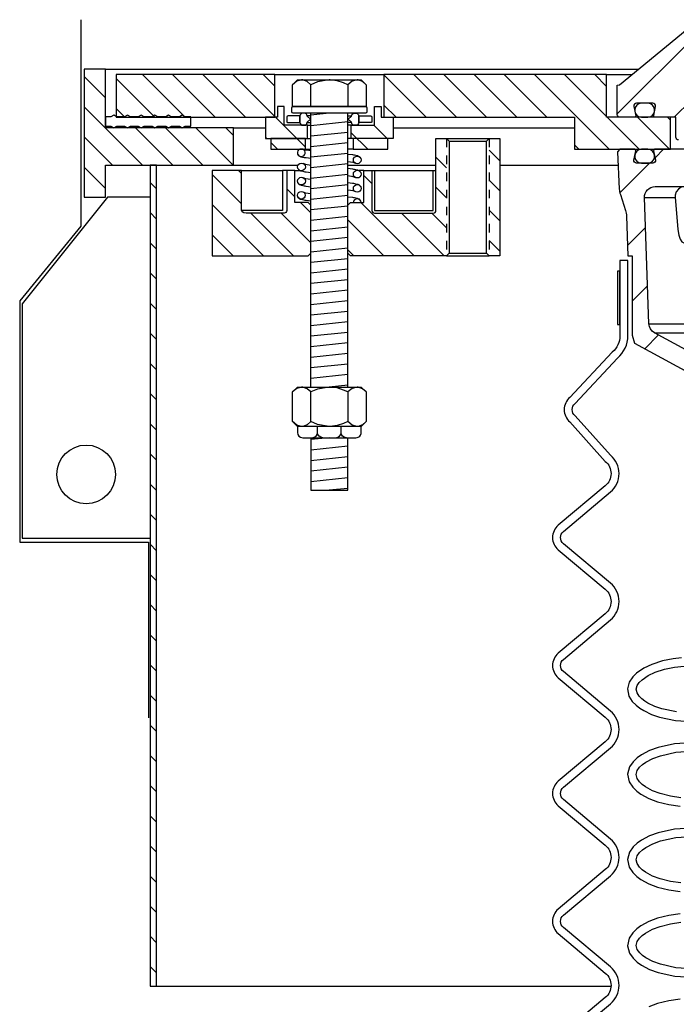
# Model space of a CAD drawing. Extents: x -285 to 5863, y 308 to 3178.
# Tile 101 of 256: x 151.89 to 159.59, y 971.73 to 983.27. Entities that reach past the tile are written whole.
import ezdxf

# ---------------------------------------------------------------- set-up
doc = ezdxf.new("R2010")
doc.units = 0
doc.header["$MEASUREMENT"] = 0
doc.linetypes.add('HIDDEN5', pattern=[0.05, 0.025, -0.025])
doc.layers.get('DEFPOINTS').update_dxf_attribs({"linetype": 'CONTINUOUS'})
for name, color, linetype in [('MULTI-PORT-MANHOLE', 2, 'CONTINUOUS'), ('MULTI-PORT-MANHOLE-HATCH', 252, 'CONTINUOUS'), ('MULTI-PORT-SHROUD', 1, 'CONTINUOUS'), ('MULTI-PORT-SPILL-BUCKET', 1, 'CONTINUOUS'), ('MULTI-PORT-SPILL-BUCKET-HATCH', 7, 'CONTINUOUS'), ('MULTI-PORT-SPILL-BUCKET-MANHOLE', 2, 'CONTINUOUS'), ('MULTI-PORT-SPILL-BUCKET-MANHOLE-HATCH', 7, 'CONTINUOUS'), ('MULTI-PORT-SPILL-BUCKET-SHROUD', 1, 'CONTINUOUS')]:
    doc.layers.add(name, color=color, linetype=linetype)
pattern_1 = [(135, (8155.78847, -194.83305), (0.176776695, 0.176776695), [])]

msp = doc.modelspace()

# ---------------------------------------------------------------- hatches: boundary and pattern name
at = {"layer": 'MULTI-PORT-MANHOLE-HATCH', "linetype": 'Continuous'}
h = msp.add_hatch(dxfattribs=at)
h.set_pattern_fill('LINE', color=256, scale=2, angle=45, style=0)
h.set_pattern_definition(pattern_1)
h.paths.add_polyline_path([(152.89856, 981.19152), (152.89856, 981.56652), (154.39856, 981.56652), (154.39856, 982.00402), (152.89856, 982.00402), (152.89856, 982.69152), (152.64856, 982.69152), (152.64856, 981.19152)])
h = msp.add_hatch(dxfattribs=at)
h.set_pattern_fill('LINE', color=256, scale=2, angle=45, style=0)
h.set_pattern_definition(pattern_1)
h.paths.add_polyline_path([(154.88293, 982.62902), (153.02356, 982.62902), (153.02356, 982.12902), (154.88293, 982.12902)])
h = msp.add_hatch(dxfattribs=at)
h.set_pattern_fill('LINE', color=256, scale=2, angle=45, style=0)
h.set_pattern_definition(pattern_1)
h.paths.add_polyline_path([(159.52356, 981.75402), (159.52356, 982.12902), (158.77356, 982.12902), (158.77356, 982.62902), (156.16418, 982.62902), (156.16418, 982.12902), (158.39856, 982.12902), (158.39856, 981.75402)])
h = msp.add_hatch(dxfattribs=at)
h.set_pattern_fill('LINE', color=256, scale=2, angle=45, style=0)
h.set_pattern_definition(pattern_1)
h.paths.add_polyline_path([(155.26574, 982.03527), (154.99231, 982.03527), (154.99231, 982.25402), (154.91418, 982.25402), (154.91418, 982.12902), (154.77356, 982.12902), (154.77356, 981.87902), (155.26574, 981.87902)])
h.paths.add_polyline_path([(156.27356, 982.12902), (156.13293, 982.12902), (156.13293, 982.25402), (156.05481, 982.25402), (156.05481, 982.03527), (155.78137, 982.03527), (155.78137, 981.87902), (156.27356, 981.87902)])
h.paths.add_polyline_path([(156.21106, 981.87902), (155.80481, 981.87902), (155.80481, 981.75402), (156.21106, 981.75402)])
h.paths.add_polyline_path([(155.24231, 981.87902), (154.83606, 981.87902), (154.83606, 981.75402), (155.24231, 981.75402)])
h = msp.add_hatch(dxfattribs=at)
h.set_pattern_fill('LINE', color=256, scale=2, angle=45, style=0)
h.set_pattern_definition(pattern_1)
h.paths.add_polyline_path([(156.89856, 981.87902), (156.77356, 981.87902), (156.77356, 981.03527, -0.41421356), (156.74231, 981.00402), (156.05481, 981.00402, -0.41421356), (156.02356, 981.03527), (156.02356, 981.50402), (155.92981, 981.50402), (155.92981, 981.12902), (155.77356, 981.12902), (155.74231, 981.09777), (155.74231, 980.53527), (155.77356, 980.50402), (156.89856, 980.50402)])
h.paths.add_polyline_path([(157.52356, 981.87902), (157.39856, 981.87902), (157.39856, 980.50402), (157.52356, 980.50402)])
h = msp.add_hatch(dxfattribs=at)
h.set_pattern_fill('LINE', color=256, scale=2, angle=45, style=0)
h.set_pattern_definition([(135, (8114.66317, -194.83305), (0.176776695, 0.176776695), [])])
h.paths.add_polyline_path([(153.42356, 971.94152), (153.49826, 971.94152), (153.49826, 981.56652), (153.42356, 981.56652)])
h = msp.add_hatch(dxfattribs=at)
h.set_pattern_fill('LINE', color=256, scale=2, angle=45, style=0)
h.set_pattern_definition(pattern_1)
h.paths.add_polyline_path([(155.30481, 981.09777), (155.27356, 981.12902), (155.11731, 981.12902), (155.11731, 981.50402), (155.02356, 981.50402), (155.02356, 981.03527, -0.41421356), (154.99231, 981.00402), (154.54983, 981.00402), (154.52107, 981.00821), (154.50001, 981.01964), (154.49231, 981.03527), (154.49231, 981.50402), (154.14856, 981.50402), (154.14856, 980.50402), (155.27356, 980.50402), (155.30481, 980.53527)])
at = {"layer": 'MULTI-PORT-SPILL-BUCKET-HATCH', "linetype": 'Continuous'}
h = msp.add_hatch(dxfattribs=at)
h.set_pattern_fill('LINE', color=256, scale=4, angle=45, style=0)
h.set_pattern_definition([(45, (-7671.93883, -223.3278), (-0.35355339, 0.35355339), [])])
edge = h.paths.add_edge_path(flags=17)
edge.add_line((160.08606, 981.31652), (160.08606, 981.72277))
edge.add_line((160.08606, 981.72277), (160.11731, 981.75402))
edge.add_line((160.11731, 981.75402), (160.17981, 981.75402))
edge.add_line((160.17981, 981.75402), (160.21278, 981.72104))
edge.add_line((160.21278, 981.72104), (160.23054, 981.38229))
edge.add_arc((160.16812, 981.37902), 0.0625, -89.997947, 3.00213, ccw=False)
edge.add_line((160.16812, 981.31652), (160.08606, 981.31652))
edge = h.paths.add_edge_path()
edge.add_line((161.208, 979.09777), (160.98952, 979.09777))
edge.add_line((160.98952, 979.09777), (160.98952, 978.72277))
edge.add_line((160.98952, 978.72277), (161.208, 978.72277))
edge.add_arc((161.208, 978.78527), 0.0625, 270, 360)
edge.add_line((161.2705, 978.78527), (161.2705, 979.03527))
edge.add_arc((161.208, 979.03527), 0.0625, 360, 450)
edge = h.paths.add_edge_path()
edge.add_arc((159.34292, 981.19152), 0.125, 90, 182, ccw=False)
edge.add_line((159.34292, 981.31652), (159.71106, 981.31652))
edge.add_line((159.71106, 981.31652), (159.71106, 981.72277))
edge.add_line((159.71106, 981.72277), (159.67981, 981.75402))
edge.add_line((159.67981, 981.75402), (159.34025, 981.75402))
edge.add_arc((159.34025, 981.73902), 0.015, 89.988796, 191.010479)
edge.add_line((159.32553, 981.73615), (159.3467, 981.62723))
edge.add_arc((159.31602, 981.62127), 0.03125, -90.001442, 10.998303, ccw=False)
edge.add_line((159.31602, 981.59002), (159.12409, 981.59002))
edge.add_arc((159.12409, 981.62127), 0.03125, 169.000573, 270.000319, ccw=False)
edge.add_line((159.09341, 981.62723), (159.11458, 981.73616))
edge.add_arc((159.09948, 981.73871), 0.01532, 350.426599, 451.426344)
edge.add_line((159.0991, 981.75402), (158.92829, 981.75402))
edge.add_line((158.92829, 981.75402), (158.90019, 981.72281))
edge.add_line((158.90019, 981.72281), (158.92305, 981.28666))
edge.add_arc((159.17272, 981.29975), 0.25001, 182.999594, 197.899614)
edge.add_line((158.93481, 981.22291), (158.99478, 981.03724))
edge.add_arc((158.75688, 980.9604), 0.25, 1.999905, 17.899997, ccw=False)
edge.add_line((159.00673, 980.96913), (159.02297, 980.50402))
edge.add_line((159.02297, 980.50402), (159.07351, 980.50402))
edge.add_line((159.07351, 980.50402), (159.07351, 979.57357))
edge.add_line((159.07351, 979.57357), (159.10096, 979.48058))
edge.add_line((159.10096, 979.48058), (159.91526, 979.03744))
edge.add_arc((159.85551, 978.92765), 0.125, 2.999956, 61.445298, ccw=False)
edge.add_line((159.98034, 978.93419), (159.98487, 978.84777))
edge.add_line((159.98487, 978.84777), (160.28856, 978.84777))
edge.add_line((160.28856, 978.84777), (160.28856, 977.47277))
edge.add_line((160.28856, 977.47277), (160.12981, 977.47277))
edge.add_arc((160.12981, 977.44152), 0.03125, 90, 180)
edge.add_line((160.09856, 977.44152), (160.09856, 977.41027))
edge.add_line((160.09856, 977.41027), (160.17072, 977.28527))
edge.add_line((160.17072, 977.28527), (160.52356, 977.28527))
edge.add_line((160.52356, 977.28527), (160.5824, 978.63311))
edge.add_arc((160.67606, 978.62902), 0.09375, 90, 177.500009, ccw=False)
edge.add_line((160.67606, 978.72277), (160.67606, 979.09777))
edge.add_line((160.67606, 979.09777), (160.32566, 979.09777))
edge.add_arc((160.32567, 979.34776), 0.25, 241.444909, 269.999756, ccw=False)
edge.add_line((160.20617, 979.12818), (159.33483, 979.60235))
edge.add_arc((159.39458, 979.71215), 0.125, 182.000071, 241.445207, ccw=False)
edge.add_line((159.26966, 979.70779), (159.21799, 981.18716))
at = {"layer": 'MULTI-PORT-SPILL-BUCKET-MANHOLE-HATCH', "linetype": 'Continuous'}
h = msp.add_hatch(dxfattribs=at)
h.set_pattern_fill('LINE', color=256, scale=4, angle=45, style=0)
h.set_pattern_definition([(45, (-7807.74136, -194.83305), (-0.35355339, 0.35355339), [])])
edge = h.paths.add_edge_path()
edge.add_line((160.8434, 982.75946), (160.89856, 982.12902))
edge.add_line((160.89856, 982.12902), (160.38009, 982.12902))
edge.add_arc((160.38009, 982.00402), 0.125, 89.999957, 174.999901)
edge.add_line((160.25556, 982.01491), (160.2448, 981.89192))
edge.add_arc((160.21367, 981.89464), 0.03125, 270, 355, ccw=False)
edge.add_line((160.21367, 981.86339), (160.03226, 981.86339))
edge.add_line((160.03226, 981.86339), (160.03226, 982.39464))
edge.add_line((160.03226, 982.39464), (159.89856, 982.47498))
edge.add_line((159.89856, 982.47498), (159.76486, 982.39464))
edge.add_line((159.76486, 982.39464), (159.76486, 981.86339))
edge.add_line((159.76486, 981.86339), (159.61731, 981.86339))
edge.add_arc((159.61731, 981.89464), 0.03125, 180, 270, ccw=False)
edge.add_line((159.58606, 981.89464), (159.58606, 982.12902))
edge.add_line((159.58606, 982.12902), (159.34101, 982.12902))
edge.add_arc((159.34101, 982.14464), 0.01562, 169.000254, 270, ccw=False)
edge.add_line((159.32567, 982.14762), (159.3467, 982.2558))
edge.add_arc((159.31602, 982.26177), 0.03125, 348.999407, 449.999153)
edge.add_line((159.31602, 982.29302), (159.12409, 982.29302))
edge.add_arc((159.12409, 982.26177), 0.03125, 89.998557, 190.998303)
edge.add_line((159.09341, 982.25581), (159.11458, 982.14688))
edge.add_arc((159.09985, 982.14402), 0.01501, -89.975776, 10.991064, ccw=False)
edge.add_line((159.09986, 982.12902), (158.92981, 982.12902))
edge.add_arc((158.92981, 982.16027), 0.03125, 180, 270, ccw=False)
edge.add_line((158.89856, 982.16027), (158.89856, 982.50402))
edge.add_line((158.89856, 982.50402), (158.92687, 982.50933))
edge.add_line((158.92687, 982.50933), (159.71785, 983.16143))
edge.add_arc((159.75752, 983.11314), 0.0625, 90, 129.399472, ccw=False)
edge.add_line((159.75752, 983.17564), (159.79829, 983.16031))
edge.add_line((159.79829, 983.16031), (159.81906, 983.12183))
edge.add_line((159.81906, 983.12183), (159.86434, 982.75488))
edge.add_line((159.86434, 982.75488), (159.87626, 982.71473))
edge.add_line((159.87626, 982.71473), (159.90135, 982.68087))
edge.add_line((159.90135, 982.68087), (159.97356, 982.64807))
edge.add_line((159.97356, 982.64807), (160.12267, 982.66112))
edge.add_arc((160.11178, 982.78565), 0.125, 274.999649, 319.999859)
edge.add_line((160.20753, 982.7053), (160.28212, 982.79419))
edge.add_arc((160.33, 982.75402), 0.0625, 89.998431, 139.998976, ccw=False)
edge.add_line((160.33, 982.81652), (160.78114, 982.81652))
edge.add_arc((160.78114, 982.75402), 0.0625, 5, 90, ccw=False)

# ---------------------------------------------------------------- linework, layer by layer
at = {"layer": 'DEFPOINTS'}
msp.add_lwpolyline([(152.60935, 983.27256), (152.60935, 980.85136), (151.89392, 979.97512), (151.89392, 977.14816), (153.40186, 977.14816), (153.40186, 975.08822)], dxfattribs=at)
at = {"layer": 'MULTI-PORT-MANHOLE', "color": 7, "linetype": 'Continuous'}
for p, q in [((152.89856, 982.69152), (159.14786, 982.69152)), ((154.88293, 982.62902), (156.16418, 982.62902)), ((155.30481, 982.14587), (155.26353, 982.14587)), ((155.74231, 982.14587), (155.78358, 982.14587)), ((154.39856, 982.00402), (154.77356, 982.00402)), ((155.26353, 982.06527), (155.30481, 982.06527)), ((155.26574, 982.03527), (155.30481, 982.03527)), ((155.78358, 982.06527), (155.74231, 982.06527)), ((155.78137, 982.03527), (155.74231, 982.03527)), ((156.27356, 982.00402), (158.39856, 982.00402)), ((155.26574, 981.87902), (155.30481, 981.87902)), ((155.78137, 981.87902), (155.74231, 981.87902)), ((156.89856, 981.87902), (157.39856, 981.87902)), ((155.24231, 981.75402), (155.30481, 981.75402)), ((155.80481, 981.75402), (155.74231, 981.75402)), ((154.39856, 981.56652), (155.15693, 981.56652)), ((155.74231, 981.56652), (156.77356, 981.56652)), ((157.52356, 981.56652), (158.90838, 981.56652)), ((154.49231, 981.50402), (154.97533, 981.50402)), ((155.11731, 981.50402), (155.1764, 981.50402)), ((155.92981, 981.50402), (155.87071, 981.50402)), ((156.05481, 981.50402), (156.74231, 981.50402)), ((156.89856, 980.50402), (157.39856, 980.50402)), ((153.49826, 971.94152), (158.8254, 971.94152))]:
    msp.add_line(p, q, dxfattribs=at)
at = {"layer": 'MULTI-PORT-MANHOLE', "color": 254, "linetype": 'Continuous'}
msp.add_line((158.77356, 982.62902), (159.07205, 982.62902), dxfattribs=at)
at = {"layer": 'MULTI-PORT-MANHOLE', "color": 2, "linetype": 'Continuous'}
for p, q in [((155.30705, 982.25587), (155.30705, 982.51035)), ((155.74006, 982.51035), (155.74006, 982.25587)), ((155.30481, 978.9657), (155.30481, 982.17587)), ((155.74231, 978.9657), (155.74231, 982.17587)), ((156.92981, 981.84777), (157.36731, 981.84777)), ((156.92981, 980.53527), (157.36731, 980.53527)), ((155.30705, 978.55972), (155.30705, 978.90769)), ((155.74006, 978.90769), (155.74006, 978.55972))]:
    msp.add_line(p, q, dxfattribs=at)
at = {"layer": 'MULTI-PORT-MANHOLE', "color": 3, "linetype": 'Continuous'}
msp.add_line((155.30481, 981.07909), (155.30481, 982.01877), dxfattribs=at)
at = {"layer": 'MULTI-PORT-MANHOLE', "color": 1, "linetype": 'HIDDEN5', "ltscale": 0.4}
for p, q in [((156.89856, 981.87902), (156.89856, 980.50402)), ((157.39856, 981.87902), (157.39856, 980.50402))]:
    msp.add_line(p, q, dxfattribs=at)
at = {"layer": 'MULTI-PORT-MANHOLE', "linetype": 'Continuous'}
for points in [[(152.89856, 981.19152), (152.89856, 981.56652), (154.39856, 981.56652), (154.39856, 982.00402), (152.89856, 982.00402), (152.89856, 982.69152), (152.64856, 982.69152), (152.64856, 981.19152)], [(154.88293, 982.62902), (153.02356, 982.62902), (153.02356, 982.12902), (154.88293, 982.12902)], [(159.52356, 981.75402), (159.52356, 982.12902), (158.77356, 982.12902), (158.77356, 982.62902), (156.16418, 982.62902), (156.16418, 982.12902), (158.39856, 982.12902), (158.39856, 981.75402)], [(153.42356, 971.94152), (153.49826, 971.94152), (153.49826, 981.56652), (153.42356, 981.56652), (153.42356, 971.94152)]]:
    msp.add_lwpolyline(points, close=True, dxfattribs=at)
at = {"layer": 'MULTI-PORT-MANHOLE', "color": 2, "linetype": 'Continuous'}
for points in [[(155.14856, 982.25587), (155.09054, 982.25587), (155.09054, 982.51035), (155.14856, 982.56837), (155.89855, 982.56837), (155.95657, 982.51035), (155.95657, 982.25587), (155.89855, 982.25587)], [(154.99231, 982.25402), (154.91418, 982.25402), (154.91418, 982.12902), (154.77356, 982.12902), (154.77356, 981.87902), (155.26574, 981.87902), (155.26574, 982.03527), (154.99231, 982.03527)], [(156.05481, 982.25402), (156.13293, 982.25402), (156.13293, 982.12902), (156.27356, 982.12902), (156.27356, 981.87902), (155.78137, 981.87902), (155.78137, 982.03527), (156.05481, 982.03527)], [(155.24231, 981.75402), (155.24231, 981.87902), (154.83606, 981.87902), (154.83606, 981.75402), (155.24231, 981.75402)], [(155.80481, 981.75402), (156.21106, 981.75402), (156.21106, 981.87902), (155.80481, 981.87902), (155.80481, 981.75402)], [(157.36731, 980.53527), (157.36731, 981.84777), (157.39856, 981.87902), (157.52356, 981.87902), (157.52356, 980.50402), (157.39856, 980.50402)], [(155.14856, 978.5017), (155.09054, 978.55972), (155.09054, 978.90769), (155.14856, 978.9657), (155.89855, 978.9657), (155.95657, 978.90769), (155.95657, 978.55972), (155.89855, 978.5017)]]:
    msp.add_lwpolyline(points, close=True, dxfattribs=at)
for points in [[(155.95657, 982.51035), (155.91144, 982.54768), (155.86191, 982.56837), (155.84832, 982.56837), (155.84832, 982.56837), (155.79204, 982.55185), (155.74006, 982.51035), (155.69146, 982.53249), (155.6158, 982.55719), (155.53456, 982.56821), (155.52356, 982.56837), (155.38405, 982.54326), (155.30705, 982.51035), (155.26193, 982.54768), (155.21239, 982.56837), (155.1988, 982.56837), (155.14253, 982.55185), (155.09054, 982.51035)], [(155.95657, 978.90769), (155.91144, 978.94502), (155.86191, 978.9657), (155.84832, 978.9657), (155.84832, 978.9657), (155.79204, 978.94919), (155.74006, 978.90769), (155.69146, 978.92983), (155.6158, 978.95453), (155.53456, 978.96554), (155.52356, 978.9657), (155.38405, 978.94059), (155.30705, 978.90769), (155.26193, 978.94502), (155.21239, 978.9657), (155.1988, 978.9657), (155.14253, 978.94919), (155.09054, 978.90769)], [(155.95657, 978.55972), (155.91144, 978.52239), (155.86191, 978.5017), (155.84832, 978.5017), (155.84832, 978.5017), (155.79204, 978.51822), (155.74006, 978.55972), (155.69146, 978.53758), (155.6158, 978.51288), (155.53456, 978.50186), (155.52356, 978.5017), (155.38405, 978.52681), (155.30705, 978.55972), (155.26193, 978.52239), (155.21239, 978.5017), (155.1988, 978.5017), (155.14253, 978.51822), (155.09054, 978.55972)], [(155.30481, 978.37171), (155.30481, 977.75436), (155.74231, 977.75436), (155.74231, 978.3717)]]:
    msp.add_lwpolyline(points, dxfattribs=at)
for points in [[(155.09968, 982.25587), (155.94743, 982.25587, -0.41421356), (155.96305, 982.24024), (155.96305, 982.1915, -0.41421356), (155.94743, 982.17587), (155.09968, 982.17587, -0.41421356), (155.08406, 982.1915), (155.08406, 982.24024, -0.41421356)], [(156.89856, 980.50402), (155.77356, 980.50402), (155.74231, 980.53527), (155.74231, 981.09777), (155.77356, 981.12902), (155.92981, 981.12902), (155.92981, 981.50402), (156.02356, 981.50402), (156.02356, 981.03527, 0.41421356), (156.05481, 981.00402), (156.74231, 981.00402, 0.41421356), (156.77356, 981.03527), (156.77356, 981.87902), (156.89856, 981.87902), (156.92981, 981.84777), (156.92981, 980.53527)], [(154.49231, 981.03527), (154.49231, 981.50402), (154.14856, 981.50402), (154.14856, 980.50402), (155.27356, 980.50402), (155.30481, 980.53527), (155.30481, 981.09777), (155.27356, 981.12902), (155.11731, 981.12902), (155.11731, 981.50402), (155.02356, 981.50402), (155.02356, 981.03527, -0.41421356), (154.99231, 981.00402), (154.54983, 981.00402), (154.52107, 981.00821), (154.50001, 981.01964)]]:
    msp.add_lwpolyline(points, format="xyb", close=True, dxfattribs=at)
at = {"layer": 'MULTI-PORT-MANHOLE', "color": 7, "linetype": 'Continuous'}
msp.add_lwpolyline([(153.00426, 982.15202), (152.99781, 982.15202), (152.96356, 982.13202), (152.89856, 982.13202), (152.89856, 982.02402), (152.96356, 982.02402), (152.99781, 982.00402), (153.03205, 982.02402), (153.12406, 982.02402), (153.1583, 982.00402), (153.19256, 982.02402), (153.28456, 982.02402), (153.31881, 982.00402), (153.35306, 982.02402), (153.44506, 982.02402), (153.47931, 982.00402), (153.51355, 982.02402), (153.60556, 982.02402), (153.6398, 982.00402), (153.67406, 982.02402), (153.76606, 982.02402), (153.80031, 982.00402), (153.83456, 982.02402), (153.89856, 982.02402), (153.89856, 982.13202), (153.83456, 982.13202), (153.80031, 982.15202), (153.76606, 982.13202), (153.67406, 982.13202), (153.6398, 982.15202), (153.60556, 982.13202), (153.51355, 982.13202), (153.47931, 982.15202), (153.44506, 982.13202), (153.35306, 982.13202), (153.31881, 982.15202), (153.28456, 982.13202), (153.19256, 982.13202), (153.1583, 982.15202), (153.12406, 982.13202), (153.03205, 982.13202), (152.99781, 982.15202)], dxfattribs=at)
for points in [[(155.17856, 982.06657), (155.17856, 982.14457), (155.03918, 982.14457, 0.41421356), (155.02356, 982.12894), (155.02356, 982.08139, 0.41421356), (155.03356, 982.06576), (155.17855, 982.06576)], [(155.17856, 982.06652, 0.41421356), (155.20981, 982.03527), (155.2323, 982.03527, 0.41421356), (155.26355, 982.06652), (155.26355, 982.0704), (155.30416, 982.10557), (155.26355, 982.14073), (155.26355, 982.14462, 0.41421356), (155.2323, 982.17587), (155.20981, 982.17587, 0.41421356), (155.17856, 982.14462), (155.17856, 982.06527)], [(155.86856, 982.06652, -0.41421356), (155.83731, 982.03527), (155.81481, 982.03527, -0.41421356), (155.78356, 982.06652), (155.78356, 982.0704), (155.74295, 982.10557), (155.78356, 982.14073), (155.78356, 982.14462, -0.41421356), (155.81481, 982.17587), (155.83731, 982.17587, -0.41421356), (155.86856, 982.14462), (155.86856, 982.06527)], [(155.86856, 982.06657), (155.86856, 982.14457), (156.00793, 982.14457, -0.41421356), (156.02356, 982.12894), (156.02356, 982.08139, -0.41421356), (156.01356, 982.06576), (155.86856, 982.06576)]]:
    msp.add_lwpolyline(points, format="xyb", dxfattribs=at)
at = {"layer": 'MULTI-PORT-MANHOLE', "color": 1, "linetype": 'Continuous'}
for points in [[(155.1763, 981.75402, 4.45498163), (155.21483, 981.75402)], [(155.89494, 981.12902, 0.98838487), (155.80479, 981.12902)]]:
    msp.add_lwpolyline(points, format="xyb", close=True, dxfattribs=at)
for points in [[(155.30481, 981.64409), (155.25216, 981.65113), (155.23968, 981.65297), (155.22825, 981.6548), (155.21034, 981.65801), (155.19402, 981.66246), (155.18649, 981.66508), (155.17875, 981.6686), (155.17374, 981.67149), (155.16839, 981.67538), (155.16362, 981.67979), (155.15901, 981.68537), (155.15473, 981.69271), (155.15248, 981.70003)], [(155.30481, 981.73435), (155.25785, 981.74126), (155.24317, 981.74356), (155.21527, 981.75402)], [(155.74231, 981.69735), (155.7937, 981.69048), (155.80618, 981.68864), (155.81762, 981.68681), (155.83552, 981.6836), (155.85184, 981.67915), (155.85937, 981.67653), (155.86711, 981.67301), (155.87212, 981.67012), (155.87747, 981.66623), (155.88225, 981.66182), (155.88685, 981.65624), (155.89114, 981.6489), (155.89339, 981.64158)], [(155.30481, 981.47741), (155.25384, 981.48422), (155.24136, 981.48606), (155.22993, 981.48789), (155.21202, 981.4911), (155.1957, 981.49555), (155.18817, 981.49817), (155.18043, 981.50169), (155.17542, 981.50458), (155.17007, 981.50847), (155.1653, 981.51288), (155.16069, 981.51846), (155.15641, 981.5258), (155.15416, 981.53312)], [(155.21307, 981.58856), (155.24485, 981.57665), (155.30481, 981.5678)], [(155.83447, 981.58614), (155.80269, 981.59805), (155.74231, 981.60696)], [(155.74231, 981.53051), (155.7937, 981.52364), (155.80618, 981.52179), (155.81762, 981.51996), (155.83552, 981.51675), (155.85184, 981.5123), (155.85937, 981.50968), (155.86711, 981.50616), (155.87212, 981.50328), (155.87747, 981.49939), (155.88225, 981.49498), (155.88685, 981.4894), (155.89114, 981.48206), (155.89339, 981.47473)], [(155.02356, 981.50402), (154.97533, 981.50402), (154.97533, 981.03527), (154.49231, 981.03527)], [(155.21307, 981.42161), (155.24485, 981.4097), (155.30481, 981.40085)], [(155.83447, 981.41929), (155.80269, 981.43121), (155.74231, 981.44012)], [(156.02356, 981.50402), (156.05481, 981.50402), (156.05481, 981.03527), (156.74231, 981.03527), (156.74231, 981.50402), (156.77356, 981.50402)], [(155.30481, 981.31046), (155.25384, 981.31727), (155.24136, 981.31911), (155.22993, 981.32094), (155.21202, 981.32415), (155.1957, 981.3286), (155.18817, 981.33122), (155.18043, 981.33474), (155.17542, 981.33763), (155.17007, 981.34152), (155.1653, 981.34593), (155.16069, 981.35151), (155.15641, 981.35885), (155.15416, 981.36618)], [(155.74231, 981.36354), (155.7937, 981.35667), (155.80618, 981.35483), (155.81762, 981.353), (155.83552, 981.34979), (155.85184, 981.34534), (155.85937, 981.34272), (155.86711, 981.3392), (155.87212, 981.33631), (155.87747, 981.33242), (155.88225, 981.32801), (155.88685, 981.32243), (155.89114, 981.31509), (155.89339, 981.30776)], [(155.30481, 981.14475), (155.252, 981.15181), (155.23952, 981.15365), (155.22809, 981.15548), (155.21018, 981.15869), (155.19386, 981.16314), (155.18633, 981.16576), (155.17859, 981.16928), (155.17358, 981.17217), (155.16823, 981.17606), (155.16346, 981.18047), (155.15885, 981.18605), (155.15457, 981.19339), (155.15232, 981.20071)], [(155.21307, 981.2559), (155.24485, 981.24399), (155.30481, 981.23514)], [(155.83447, 981.25233), (155.80269, 981.26424), (155.74231, 981.27315)], [(155.74231, 981.19744), (155.79327, 981.19062), (155.80575, 981.18878), (155.81718, 981.18695), (155.83509, 981.18374), (155.85141, 981.17929), (155.85894, 981.17667), (155.86668, 981.17315), (155.87169, 981.17026), (155.87704, 981.16638), (155.88181, 981.16197), (155.88642, 981.15638), (155.89071, 981.14904), (155.89295, 981.14172)]]:
    msp.add_lwpolyline(points, dxfattribs=at)
at = {"layer": 'MULTI-PORT-MANHOLE', "linetype": 'Continuous'}
msp.add_lwpolyline([(153.42356, 981.19152), (152.92356, 981.19152), (151.92356, 979.94152), (151.92356, 977.19152), (153.42356, 977.19152)], dxfattribs=at)
at = {"layer": 'MULTI-PORT-MANHOLE', "color": 2, "linetype": 'Continuous'}
for points in [[(155.14856, 978.5017), (155.14856, 978.43421, 0.41421241), (155.21106, 978.37171), (155.83606, 978.3717, 0.41421472), (155.89856, 978.4342), (155.89856, 978.5017)], [(155.32357, 978.37171, 0.41186067), (155.38557, 978.4342), (155.38557, 978.5017)], [(155.44756, 978.37171, -0.41186067), (155.38557, 978.4342), (155.38557, 978.5017)], [(155.59955, 978.37171, 0.41186067), (155.66155, 978.4342), (155.66155, 978.5017)], [(155.72354, 978.37171, -0.41186067), (155.66155, 978.4342), (155.66155, 978.5017)]]:
    msp.add_lwpolyline(points, format="xyb", dxfattribs=at)
at = {"layer": 'MULTI-PORT-MANHOLE', "color": 1, "linetype": 'Continuous'}
for centre in [(155.8503, 981.62834), (155.19725, 981.54636), (155.19725, 981.37941), (155.8503, 981.4615), (155.8503, 981.29453), (155.19541, 981.21395)]:
    msp.add_circle(centre, 0.04508, dxfattribs=at)
at = {"layer": 'MULTI-PORT-MANHOLE', "linetype": 'Continuous'}
msp.add_circle((152.67356, 977.94152), 0.34375, dxfattribs=at)
at = {"layer": 'MULTI-PORT-MANHOLE-HATCH'}
for p, q in [((155.52356, 982.17587), (155.30481, 982.15308)), ((155.74231, 982.07519), (155.30481, 982.02961)), ((155.74231, 981.95173), (155.30481, 981.90614)), ((155.74231, 981.82826), (155.30481, 981.78268)), ((155.74231, 981.82826), (155.30481, 981.78268)), ((155.74231, 981.70479), (155.30481, 981.65921)), ((155.74231, 981.58132), (155.30481, 981.53574)), ((155.74231, 981.58132), (155.30481, 981.53574)), ((155.74231, 981.45785), (155.30481, 981.41227)), ((155.74231, 981.33439), (155.30481, 981.2888)), ((155.74231, 981.33439), (155.30481, 981.2888)), ((155.74231, 981.21092), (155.30481, 981.16534)), ((155.74231, 981.08745), (155.30481, 981.04187)), ((155.74231, 981.08745), (155.30481, 981.04187)), ((155.74231, 980.96398), (155.30481, 980.9184)), ((155.74231, 980.84051), (155.30481, 980.79493)), ((155.74231, 980.84051), (155.30481, 980.79493)), ((155.74231, 980.71705), (155.30481, 980.67146)), ((155.74231, 980.59358), (155.30481, 980.548)), ((155.74231, 980.59358), (155.30481, 980.548)), ((155.74231, 980.47011), (155.30481, 980.42453)), ((155.74231, 980.34664), (155.30481, 980.30106)), ((155.74231, 980.34664), (155.30481, 980.30106)), ((155.74231, 980.22317), (155.30481, 980.17759)), ((155.74231, 980.09971), (155.30481, 980.05412)), ((155.74231, 980.09971), (155.30481, 980.05412)), ((155.74231, 979.97624), (155.30481, 979.93066)), ((155.74231, 979.85277), (155.30481, 979.80719)), ((155.74231, 979.85277), (155.30481, 979.80719)), ((155.74231, 979.7293), (155.30481, 979.68372)), ((155.74231, 979.60583), (155.30481, 979.56025)), ((155.74231, 979.60583), (155.30481, 979.56025)), ((155.74231, 979.48237), (155.30481, 979.43678)), ((155.74231, 979.3589), (155.30481, 979.31332)), ((155.74231, 979.3589), (155.30481, 979.31332)), ((155.74231, 979.23543), (155.30481, 979.18985)), ((155.74231, 979.11196), (155.30481, 979.06638)), ((155.74231, 979.11196), (155.30481, 979.06638)), ((155.74231, 978.98849), (155.52356, 978.9657)), ((155.52356, 978.3717), (155.30481, 978.34891)), ((155.74231, 978.27103), (155.30481, 978.22545)), ((155.74231, 978.14756), (155.30481, 978.10198)), ((155.74231, 978.02409), (155.30481, 977.97851)), ((155.74231, 977.90062), (155.30481, 977.85504)), ((155.74231, 977.77716), (155.52356, 977.75436))]:
    msp.add_line(p, q, dxfattribs=at)
at = {"layer": 'MULTI-PORT-SHROUD', "color": 1, "linetype": 'Continuous'}
msp.add_lwpolyline([(158.18843, 971.20588), (158.81889, 971.7349, 0.46630694), (158.81889, 972.1658), (158.26743, 972.62854, -0.46630723), (158.26743, 972.77217), (158.81889, 973.2349, 0.46630723), (158.81889, 973.6658), (158.26743, 974.12854, -0.46630723), (158.26743, 974.27217), (158.81889, 974.7349, 0.46630723), (158.81889, 975.1658), (158.26743, 975.62854, -0.46630723), (158.26743, 975.77217), (158.81889, 976.2349, 0.46630723), (158.81889, 976.6658), (158.26743, 977.12854, -0.46630723), (158.26743, 977.27217), (158.81889, 977.7349, 0.46630723), (158.81889, 978.1658), (158.4038, 978.62854, -0.46630817), (158.4038, 978.77217), (158.90076, 979.3036, 0.22169529), (159.02356, 979.56693), (159.02356, 980.45035), (158.92981, 980.45035), (158.92981, 979.56693, -0.22169529), (158.8405, 979.37542), (158.34353, 978.84399, 0.46630908), (158.34353, 978.55672), (158.75863, 978.09399, -0.46630905), (158.75863, 977.80672), (158.20717, 977.34399, 0.46630905), (158.20717, 977.05672), (158.75863, 976.59399, -0.46630905), (158.75863, 976.30672), (158.20717, 975.84399, 0.46630905), (158.20717, 975.55672), (158.75863, 975.09399, -0.46630905), (158.75863, 974.80672), (158.20717, 974.34399, 0.46630905), (158.20717, 974.05672), (158.75863, 973.59399, -0.46630905), (158.75863, 973.30672), (158.20717, 972.84399, 0.46630905), (158.20717, 972.55672), (158.75863, 972.09399, -0.46630785), (158.75863, 971.80672), (158.12817, 971.2777, 0.29327778)], format="xyb", dxfattribs=at)
at = {"layer": 'MULTI-PORT-SHROUD', "color": 7, "linetype": 'Continuous'}
msp.add_lwpolyline([(158.92981, 979.70035), (158.92981, 980.32535), (158.89981, 980.32535), (158.89981, 979.70035)], close=True, dxfattribs=at)
at = {"layer": 'MULTI-PORT-SPILL-BUCKET', "color": 7, "linetype": 'Continuous'}
for p, q in [((159.21799, 981.18716), (159.57624, 981.18716)), ((159.26966, 979.70779), (172.77746, 979.70779)), ((159.33483, 979.60235), (172.71228, 979.60235))]:
    msp.add_line(p, q, dxfattribs=at)
at = {"layer": 'MULTI-PORT-SPILL-BUCKET', "linetype": 'Continuous'}
for points in [[(159.67981, 981.75402), (159.34025, 981.75402, 0.47174628), (159.32553, 981.73615), (159.3467, 981.62723, -0.47162926), (159.31602, 981.59002), (159.12409, 981.59002, -0.47162926), (159.09341, 981.62723), (159.11458, 981.73616, 0.47162926), (159.0991, 981.75402), (158.92829, 981.75402), (158.90019, 981.72281), (158.92305, 981.28666, 0.06510535), (158.93481, 981.22291), (158.99478, 981.03724, -0.06948876), (159.00673, 980.96913), (159.02297, 980.50402), (159.07351, 980.50402), (159.07351, 979.57357), (159.10096, 979.48058), (159.91526, 979.03744, -0.26069176)], [(159.218, 981.18715, -0.42447482), (159.34292, 981.31652), (159.71106, 981.31652)], [(160.20617, 979.12818), (159.33483, 979.60235, -0.265356), (159.26966, 979.70779), (159.21799, 981.18716)]]:
    msp.add_lwpolyline(points, format="xyb", dxfattribs=at)
at = {"layer": 'MULTI-PORT-SPILL-BUCKET', "color": 7, "linetype": 'Continuous'}
msp.add_lwpolyline([(159.10406, 981.67002, 0.41421356), (159.18406, 981.59002), (159.25606, 981.59002, 0.41421356), (159.33606, 981.67002), (159.33606, 981.67402, 0.41421356), (159.25606, 981.75402), (159.18406, 981.75402, 0.41421356), (159.10406, 981.67402)], format="xyb", dxfattribs=at)
msp.add_lwpolyline([(159.70502, 981.15402), (159.70033, 981.20671), (159.70108, 981.21727), (159.70509, 981.22673), (159.71195, 981.23401), (159.72079, 981.2382), (159.72742, 981.23905), (159.71515, 981.29458), (159.69209, 981.31652), (159.64806, 981.3074), (159.61475, 981.28538), (159.59033, 981.25278), (159.57758, 981.21322), (159.57624, 981.18716), (159.59286, 981.00263), (159.61019, 980.81194), (159.62049, 980.74712), (159.63632, 980.69909), (159.65668, 980.6678), (159.67936, 980.657), (159.6899, 980.657), (159.77536, 980.657)], dxfattribs=at)
at = {"layer": 'MULTI-PORT-SPILL-BUCKET-MANHOLE', "color": 7, "linetype": 'Continuous'}
msp.add_line((159.10406, 982.21302), (159.10406, 982.20902), dxfattribs=at)
at = {"layer": 'MULTI-PORT-SPILL-BUCKET-MANHOLE', "linetype": 'Continuous'}
msp.add_lwpolyline([(159.61731, 981.86339, -0.41421356), (159.58606, 981.89464), (159.58606, 982.12902), (159.34101, 982.12902, -0.47162926), (159.32567, 982.14762), (159.3467, 982.2558, 0.47162926), (159.31602, 982.29302), (159.12409, 982.29302, 0.47162926), (159.09341, 982.25581), (159.11458, 982.14688, -0.47145376), (159.09986, 982.12902), (158.92981, 982.12902, -0.41421356), (158.89856, 982.16027), (158.89856, 982.50402), (158.92687, 982.50933), (159.71785, 983.16143, -0.17362646)], format="xyb", dxfattribs=at)
at = {"layer": 'MULTI-PORT-SPILL-BUCKET-MANHOLE', "color": 7, "linetype": 'Continuous'}
msp.add_lwpolyline([(159.10406, 982.20902, 0.41421356), (159.18406, 982.12902), (159.25606, 982.12902, 0.41421356), (159.33606, 982.20902), (159.33606, 982.21302, 0.41421356), (159.25606, 982.29302), (159.18406, 982.29302, 0.41421356), (159.10406, 982.21302)], format="xyb", dxfattribs=at)
at = {"layer": 'MULTI-PORT-SPILL-BUCKET-SHROUD', "color": 1, "linetype": 'Continuous'}
for points in [[(159.65354, 975.78959), (159.55303, 975.77919), (159.42808, 975.75398), (159.30509, 975.714), (159.21189, 975.67051), (159.12501, 975.6109), (159.07974, 975.56633), (159.03966, 975.50641), (159.01956, 975.42499), (159.03587, 975.34154), (159.07531, 975.27885), (159.11883, 975.23457), (159.16331, 975.20007), (159.21016, 975.17087), (159.30016, 975.12782), (159.39529, 975.09525), (159.58129, 975.05666), (159.76842, 975.04494, -1.02213573)], [(159.64563, 973.1504), (159.52174, 973.16769), (159.4004, 973.19836), (159.31236, 973.23137), (159.22958, 973.27617), (159.19151, 973.30415), (159.15772, 973.33724), (159.13128, 973.37726), (159.12113, 973.42276), (159.13371, 973.46778), (159.16125, 973.50671), (159.19555, 973.53906), (159.23389, 973.56655), (159.31688, 973.6105), (159.40484, 973.64296), (159.58552, 973.68279), (159.77109, 973.69497, 1.00000017)], [(159.63649, 972.78923), (159.50242, 972.7705), (159.37036, 972.73711), (159.27064, 972.6997), (159.17572, 972.6483), (159.12637, 972.61199), (159.07993, 972.56643), (159.03752, 972.50203), (159.01808, 972.41394), (159.04228, 972.32813), (159.08565, 972.26701), (159.13212, 972.22328), (159.18144, 972.18796), (159.27635, 972.13778), (159.37702, 972.10067), (159.57185, 972.05779), (159.76829, 972.04493, -1.01873998)]]:
    msp.add_lwpolyline(points, format="xyb", dxfattribs=at)
for points in [[(159.59464, 975.15602), (159.42175, 975.19189), (159.33807, 975.22054), (159.25833, 975.25869), (159.22055, 975.28223), (159.18543, 975.30947), (159.1542, 975.34125), (159.13044, 975.37901), (159.12195, 975.42248), (159.13254, 975.4654), (159.15718, 975.50224), (159.18888, 975.53345), (159.26166, 975.58338), (159.34183, 975.62079), (159.45351, 975.6571), (159.5681, 975.68021), (159.68495, 975.6923)], [(159.7586, 974.79436), (159.57141, 974.78208), (159.37664, 974.73914), (159.276, 974.702), (159.18113, 974.65176), (159.13183, 974.61642), (159.08538, 974.57261), (159.04207, 974.51138), (159.01807, 974.42549), (159.0377, 974.3375), (159.08016, 974.27324), (159.12659, 974.22776), (159.17593, 974.1915), (159.27082, 974.14015), (159.37051, 974.10277), (159.50252, 974.06941), (159.63654, 974.0507)], [(159.64564, 974.1504), (159.52174, 974.16769), (159.4004, 974.19836), (159.31237, 974.23137), (159.22959, 974.27617), (159.19151, 974.30415), (159.15773, 974.33724), (159.13129, 974.37726), (159.12114, 974.42276), (159.13372, 974.46778), (159.16126, 974.50671), (159.19556, 974.53906), (159.2339, 974.56655), (159.31689, 974.6105), (159.40484, 974.64296), (159.58553, 974.68279), (159.76514, 974.69458)], [(159.76829, 973.795), (159.57141, 973.78208), (159.37663, 973.73914), (159.27599, 973.702), (159.18112, 973.65176), (159.13182, 973.61642), (159.08538, 973.57261), (159.04206, 973.51138), (159.01806, 973.42549), (159.0377, 973.3375), (159.08015, 973.27324), (159.12658, 973.22776), (159.17592, 973.1915), (159.27082, 973.14015), (159.3705, 973.10277), (159.50252, 973.06941), (159.63654, 973.0507)], [(159.77108, 972.14497), (159.58595, 972.15708), (159.40519, 972.19686), (159.31719, 972.2293), (159.23416, 972.27321), (159.19578, 972.30068), (159.16144, 972.33301), (159.13383, 972.37191), (159.12114, 972.41691), (159.13119, 972.46245), (159.15757, 972.50252), (159.19134, 972.53564), (159.22942, 972.56365), (159.31221, 972.60849), (159.40027, 972.64153), (159.52165, 972.67222), (159.64559, 972.68953)], [(159.63654, 971.78923), (159.50252, 971.77053), (159.3705, 971.73716), (159.27082, 971.69979)]]:
    msp.add_lwpolyline(points, dxfattribs=at)

doc.saveas('drawing.dxf')
